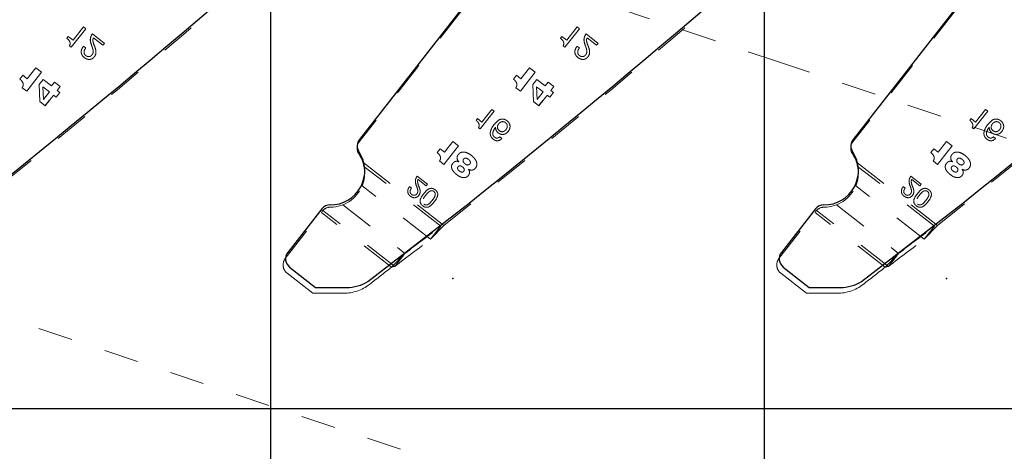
# Model space of a CAD drawing. Header units: inches. Extents: x 0.1 to 87.3, y 0.1 to 33.9.
# Tile 31 of 174: x 12 to 14.9, y 20.3 to 21.6. Entities that reach past the tile are written whole.
import ezdxf

# ---------------------------------------------------------------- set-up
doc = ezdxf.new("R2010")
doc.units = ezdxf.units.IN
doc.header["$MEASUREMENT"] = 0
doc.header["$PDSIZE"] = -1
for name, pattern in [('CENTERX2', [0.8, 0.5, -0.1, 0.1, -0.1]), ('DOT2', [0.025, 0, -0.025]), ('HIDDEN', [0.075, 0.05, -0.025])]:
    doc.linetypes.add(name, pattern=pattern)
doc.layers.add('DIMENSIONS', color=171, linetype='Continuous')
doc.layers.add('NOTES', color=5, linetype='Continuous')
doc.styles.add('SLDTEXTSTYLE0', font='TXT', dxfattribs={"width": 0.75})
doc.dimstyles.new('SLDDIMSTYLE7', dxfattribs={"dimtxt": 0.125, "dimasz": 0.13, "dimexe": 0, "dimexo": 0.0625, "dimgap": 0.03125, "dimtad": 0, "dimtih": 1, "dimtoh": 1, "dimdec": 1, "dimrnd": 1e-09, "dimzin": 12, "dimdsep": 46, "dimtxsty": 'SLDTEXTSTYLE0', "dimsah": 1, "dimcen": 0.09, "dimadec": 0, "dimazin": 3, "dimtfac": 1, "dimtdec": 1, "dimtofl": 0, "dimtmove": 0, "dimatfit": 3, "dimfxl": 1, "dimfrac": 2, "dimtolj": 1, "dimtzin": 12, "dimarcsym": 0})
doc.dimstyles.new('SLDDIMSTYLE9', dxfattribs={"dimtxt": 0.18, "dimasz": 0.13, "dimexe": 0, "dimexo": 0.0625, "dimgap": 0, "dimtad": 0, "dimtih": 1, "dimtoh": 1, "dimdec": 0, "dimrnd": 1e-09, "dimzin": 0, "dimdsep": 46, "dimtxsty": 'Standard', "dimsah": 1, "dimcen": 0.09, "dimadec": 0, "dimazin": 0, "dimtfac": 0.13, "dimtdec": 0, "dimtofl": 0, "dimtmove": 0, "dimatfit": 3, "dimfxl": 1, "dimfrac": 2, "dimtolj": 1, "dimtzin": 0, "dimarcsym": 0})

# ---------------------------------------------------------------- blocks, each defined once
blk = doc.blocks.new('_D_10')
at = {"layer": 'DIMENSIONS'}
for p, q in [((2.8197, 20.8042), (2.8197, 14.5427)), ((48.3846, 20.3884), (48.3846, 14.5427)), ((2.8197, 14.6677), (27.4208, 14.6677)), ((48.3846, 14.6677), (27.7909, 14.6677))]:
    blk.add_line(p, q, dxfattribs=at)
for centre, start, end in [((27.6426, 14.655), 153.4349, 206.5651), ((27.569, 14.655), 333.4349, 26.5651)]:
    blk.add_arc(centre, 0.2219, start, end, dxfattribs=at)
for points in [[(2.8197, 14.6677), (2.9497, 14.6477), (2.9497, 14.6877)], [(48.3846, 14.6677), (48.2546, 14.6877), (48.2546, 14.6477)]]:
    blk.add_solid(points, dxfattribs=at)
at = {"layer": 'DIMENSIONS', "insert": (27.4442, 14.7169), "char_height": 0.125, "attachment_point": 1, "style": 'SLDTEXTSTYLE0'}
blk.add_mtext('45.6', dxfattribs=at)

msp = doc.modelspace()

# ---------------------------------------------------------------- linework, layer by layer
at = {"color": 7, "linetype": 'Continuous'}
for p, q in [((12.75957, 20.43835), (12.75957, 26.74835)), ((12.75957, 20.43835), (12.75957, 26.74835)), ((14.18457, 20.43835), (14.18457, 26.74835)), ((14.18457, 20.43835), (14.18457, 26.74835)), ((13.43042, 21.74841), (13.01479, 21.21642)), ((14.85542, 21.74841), (14.43979, 21.21642)), ((13.03966, 20.80598), (13.3319, 21.03268)), ((14.46466, 20.80598), (14.7569, 21.03268)), ((12.9064, 21.01599), (12.8081, 20.89016)), ((14.3314, 21.01599), (14.2331, 20.89016)), ((12.81327, 20.84805), (12.88856, 20.78923)), ((14.23827, 20.84805), (14.31356, 20.78923)), ((12.88856, 20.78923), (12.978, 20.78906)), ((14.31356, 20.78923), (14.403, 20.78906)), ((12.75957, 16.36386), (12.75957, 20.59835)), ((14.18457, 16.36386), (14.18457, 20.59835)), ((12.75957, 20.43835), (11.33457, 20.43835)), ((14.18457, 20.43835), (12.75957, 20.43835)), ((15.60957, 20.43835), (14.18457, 20.43835))]:
    msp.add_line(p, q, dxfattribs=at)
at = {"color": 7, "linetype": 'CENTERX2'}
for p, q in [((12.75957, 17.28335), (12.75957, 23.59335)), ((14.18457, 17.28335), (14.18457, 23.59335))]:
    msp.add_line(p, q, dxfattribs=at)
at = {"color": 7, "linetype": 'DOT2', "lineweight": 18}
for p, q in [((12.24017, 22.10275), (14.21897, 21.44202)), ((14.21897, 21.44202), (16.70883, 20.61064)), ((13.89215, 20.06857), (11.39839, 20.90126))]:
    msp.add_line(p, q, dxfattribs=at)
at = {"color": 7, "linetype": 'HIDDEN', "lineweight": 18}
for p, q in [((13.43233, 21.74472), (13.01439, 21.20978)), ((14.85733, 21.74472), (14.43939, 21.20978)), ((12.18296, 21.4822), (12.22502, 21.53604)), ((12.21857, 21.54108), (12.18843, 21.50251)), ((12.22502, 21.53604), (12.21857, 21.54108)), ((12.27923, 21.49368), (12.24408, 21.52114)), ((13.60796, 21.4822), (13.65002, 21.53604)), ((13.64357, 21.54108), (13.61343, 21.50251)), ((13.65002, 21.53604), (13.64357, 21.54108)), ((13.70423, 21.49368), (13.66908, 21.52114)), ((12.17446, 21.51342), (12.17043, 21.50827)), ((12.18843, 21.50251), (12.17446, 21.51342)), ((12.24716, 21.50959), (12.27479, 21.488)), ((12.27479, 21.488), (12.27923, 21.49368)), ((12.27923, 21.49368), (12.27479, 21.488)), ((13.59946, 21.51342), (13.59543, 21.50827)), ((13.61343, 21.50251), (13.59946, 21.51342)), ((13.67216, 21.50959), (13.69979, 21.488)), ((13.69979, 21.488), (13.70423, 21.49368)), ((13.70423, 21.49368), (13.69979, 21.488)), ((12.17803, 21.48606), (12.18296, 21.4822)), ((12.22488, 21.48014), (12.21843, 21.48519)), ((13.60303, 21.48606), (13.60796, 21.4822)), ((13.64988, 21.48014), (13.64343, 21.48519)), ((12.04353, 21.40172), (12.03466, 21.39036)), ((12.05639, 21.39167), (12.04353, 21.40172)), ((12.05462, 21.35557), (12.09752, 21.41049)), ((12.08111, 21.42331), (12.05639, 21.39167)), ((12.09752, 21.41049), (12.08111, 21.42331)), ((13.46853, 21.40172), (13.45966, 21.39036)), ((13.48139, 21.39167), (13.46853, 21.40172)), ((13.47962, 21.35557), (13.52252, 21.41049)), ((13.50611, 21.42331), (13.48139, 21.39167)), ((13.52252, 21.41049), (13.50611, 21.42331)), ((12.09017, 21.3748), (12.10193, 21.3895)), ((12.09245, 21.32601), (12.09017, 21.3748)), ((12.10193, 21.3895), (12.12613, 21.37059)), ((12.12613, 21.37059), (12.13464, 21.38148)), ((12.13464, 21.38148), (12.15105, 21.36866)), ((13.51517, 21.3748), (13.52693, 21.3895)), ((13.51745, 21.32601), (13.51517, 21.3748)), ((13.52693, 21.3895), (13.55113, 21.37059)), ((13.55113, 21.37059), (13.55964, 21.38148)), ((13.55964, 21.38148), (13.57605, 21.36866)), ((12.04169, 21.36567), (12.05462, 21.35557)), ((12.10138, 21.36833), (12.12062, 21.3533)), ((12.10333, 21.33116), (12.10138, 21.36833)), ((12.12062, 21.3533), (12.10333, 21.33116)), ((12.14995, 21.35198), (12.13947, 21.33857)), ((12.15105, 21.36866), (12.14254, 21.35777)), ((12.14254, 21.35777), (12.14995, 21.35198)), ((13.46669, 21.36567), (13.47962, 21.35557)), ((13.52638, 21.36833), (13.54562, 21.3533)), ((13.52833, 21.33116), (13.52638, 21.36833)), ((13.54562, 21.3533), (13.52833, 21.33116)), ((13.57495, 21.35198), (13.56447, 21.33857)), ((13.57605, 21.36866), (13.56754, 21.35777)), ((13.56754, 21.35777), (13.57495, 21.35198)), ((12.10815, 21.31375), (12.09245, 21.32601)), ((12.11989, 21.32878), (12.10832, 21.31396)), ((12.13947, 21.33857), (12.13222, 21.34423)), ((13.53315, 21.31375), (13.51745, 21.32601)), ((13.54489, 21.32878), (13.53332, 21.31396)), ((13.56447, 21.33857), (13.55722, 21.34423)), ((12.10832, 21.31396), (12.10815, 21.31375)), ((13.36355, 21.24653), (13.40372, 21.29794)), ((13.39756, 21.30275), (13.36878, 21.26592)), ((13.40372, 21.29794), (13.39756, 21.30275)), ((13.53332, 21.31396), (13.53315, 21.31375)), ((14.78855, 21.24653), (14.82872, 21.29794)), ((14.82256, 21.30275), (14.79378, 21.26592)), ((14.82872, 21.29794), (14.82256, 21.30275)), ((13.35543, 21.27634), (13.35158, 21.27142)), ((13.36878, 21.26592), (13.35543, 21.27634)), ((14.78043, 21.27634), (14.77658, 21.27142)), ((14.79378, 21.26592), (14.78043, 21.27634)), ((13.35884, 21.25021), (13.36355, 21.24653)), ((13.41888, 21.24161), (13.42242, 21.23952)), ((14.78384, 21.25021), (14.78855, 21.24653)), ((14.84388, 21.24161), (14.84742, 21.23952)), ((13.28485, 21.21081), (13.26063, 21.17981)), ((13.30093, 21.19824), (13.28485, 21.21081)), ((13.42599, 21.21888), (13.41983, 21.22369)), ((14.70985, 21.21081), (14.68563, 21.17981)), ((14.72593, 21.19824), (14.70985, 21.21081)), ((14.85099, 21.21888), (14.84483, 21.22369)), ((13.24804, 21.18965), (13.23934, 21.17852)), ((13.26063, 21.17981), (13.24804, 21.18965)), ((13.2589, 21.14444), (13.30093, 21.19824)), ((14.67304, 21.18965), (14.66434, 21.17852)), ((14.68563, 21.17981), (14.67304, 21.18965)), ((14.6839, 21.14444), (14.72593, 21.19824)), ((13.02501, 21.1506), (13.25867, 20.96805)), ((13.02501, 21.1506), (13.25867, 20.96805)), ((13.24623, 21.15434), (13.2589, 21.14444)), ((13.30208, 21.15189), (13.30197, 21.15175)), ((13.30197, 21.15175), (13.30208, 21.15189)), ((13.32961, 21.15891), (13.32266, 21.16234)), ((14.45001, 21.1506), (14.68367, 20.96805)), ((14.45001, 21.1506), (14.68367, 20.96805)), ((14.67123, 21.15434), (14.6839, 21.14444)), ((14.72708, 21.15189), (14.72697, 21.15175)), ((14.72697, 21.15175), (14.72708, 21.15189)), ((14.75461, 21.15891), (14.74766, 21.16234)), ((13.24956, 20.96572), (13.02819, 21.13868)), ((13.32959, 21.13017), (13.3297, 21.13031)), ((14.67456, 20.96572), (14.45319, 21.13868)), ((14.75459, 21.13017), (14.7547, 21.13031)), ((13.21115, 21.08725), (13.18151, 21.11042)), ((13.1841, 21.10066), (13.20741, 21.08245)), ((14.63615, 21.08725), (14.60651, 21.11042)), ((14.6091, 21.10066), (14.63241, 21.08245)), ((13.22026, 20.92821), (13.02294, 21.08238)), ((13.16532, 21.07583), (13.15987, 21.08008)), ((13.20741, 21.08245), (13.21115, 21.08725)), ((13.21115, 21.08725), (13.20741, 21.08245)), ((14.64526, 20.92821), (14.44794, 21.08238)), ((14.59032, 21.07583), (14.58487, 21.08008)), ((14.63241, 21.08245), (14.63615, 21.08725)), ((14.63615, 21.08725), (14.63241, 21.08245)), ((12.80104, 20.87266), (12.90513, 21.00589)), ((12.90513, 21.00589), (12.90783, 21.00933)), ((13.10771, 20.84762), (12.90513, 21.00589)), ((13.10771, 20.84762), (12.90513, 21.00589)), ((12.90783, 21.00933), (12.90984, 21.01165)), ((13.11694, 20.84985), (12.90984, 21.01165)), ((12.96699, 21.02741), (13.14624, 20.88736)), ((13.20135, 21.02953), (13.20482, 21.02765)), ((14.22604, 20.87266), (14.33013, 21.00589)), ((14.33013, 21.00589), (14.33283, 21.00933)), ((14.53271, 20.84762), (14.33013, 21.00589)), ((14.53271, 20.84762), (14.33013, 21.00589)), ((14.33283, 21.00933), (14.33484, 21.01165)), ((14.54194, 20.84985), (14.33484, 21.01165)), ((14.39199, 21.02741), (14.57124, 20.88736)), ((14.62635, 21.02953), (14.62982, 21.02765)), ((13.22026, 20.92821), (13.25867, 20.96805)), ((13.22026, 20.92821), (13.24956, 20.96572)), ((14.64526, 20.92821), (14.68367, 20.96805)), ((14.64526, 20.92821), (14.67456, 20.96572)), ((13.10771, 20.84762), (13.14624, 20.88736)), ((13.11694, 20.84985), (13.14624, 20.88736)), ((14.53271, 20.84762), (14.57124, 20.88736)), ((14.54194, 20.84985), (14.57124, 20.88736)), ((13.10771, 20.84762), (13.11694, 20.84985)), ((14.53271, 20.84762), (14.54194, 20.84985)), ((12.80621, 20.83055), (12.88048, 20.77252)), ((14.23121, 20.83055), (14.30548, 20.77252)), ((12.88048, 20.77252), (12.96973, 20.77235)), ((14.30548, 20.77252), (14.39473, 20.77235))]:
    msp.add_line(p, q, dxfattribs=at)
at = {"color": 7, "linetype": 'DOT2', "lineweight": 18}
msp.add_circle((15.88949, 22.3009), 1.1875, dxfattribs=at)
at = {"color": 7, "linetype": 'HIDDEN', "lineweight": 18}
for centre, radius, start, end in [((-5.29548, 42.55726), 27.55906, 308.428925, 312.564485), ((-3.87048, 42.55726), 27.55906, 308.428925, 312.564485), ((-2.44548, 42.55726), 27.55906, 308.428925, 312.564485), ((13.59678, 20.16296), 1.88158, 141.11131, 142.29425), ((15.02178, 20.16296), 1.88158, 141.11131, 142.29425), ((13.03803, 21.19131), 0.03, 141.99999, 214.11214), ((14.46303, 21.19131), 0.03, 141.99999, 214.11214), ((12.9317, 21.11929), 0.09843, 18.55244, 34.11214), ((14.3567, 21.11929), 0.09843, 18.55244, 34.11214), ((12.9317, 21.11929), 0.09843, 269.89644, 337.97311), ((14.3567, 21.11929), 0.09843, 269.89644, 337.97311), ((12.93147, 20.99086), 0.03, 89.89644, 136.13192), ((14.35647, 20.99086), 0.03, 89.89644, 136.13192), ((-1.28064, 40.01663), 23.95963, 307.022805, 307.332906), ((0.14436, 40.01663), 23.95963, 307.022805, 307.332906), ((-1.30994, 39.97912), 23.95963, 307.022805, 307.332906), ((0.11506, 39.97912), 23.95963, 307.022805, 307.332906), ((12.82468, 20.85419), 0.03, 141.99999, 232), ((14.24968, 20.85419), 0.03, 141.99999, 232), ((-3.87354, 42.55334), 27.55906, 307.868489, 308.037489), ((-2.44854, 42.55334), 27.55906, 307.868489, 308.037489), ((12.96996, 20.89235), 0.12, 269.89128, 307.86849), ((14.39496, 20.89235), 0.12, 269.89128, 307.86849)]:
    msp.add_arc(centre, radius, start, end, dxfattribs=at)
at = {"color": 7, "linetype": 'Continuous'}
for centre, radius, start, end in [((-5.29508, 42.56389), 27.55906, 308.622484, 312.564485), ((-3.87008, 42.56389), 27.55906, 308.622484, 312.564485), ((-2.44508, 42.56389), 27.55906, 308.622484, 312.564485), ((13.03843, 21.19795), 0.03, 141.99999, 214.11214), ((14.46343, 21.19795), 0.03, 141.99999, 214.11214), ((12.9321, 21.12593), 0.09843, 269.08395, 34.11214), ((14.3571, 21.12593), 0.09843, 269.08395, 34.11214), ((12.93005, 20.99752), 0.03, 89.08395, 141.99999), ((14.35505, 20.99752), 0.03, 89.08395, 141.99999), ((12.83174, 20.87169), 0.03, 141.99999, 232), ((14.25674, 20.87169), 0.03, 141.99999, 232), ((12.97822, 20.90906), 0.12, 269.89128, 300.79434), ((14.40322, 20.90906), 0.12, 269.89128, 300.79434)]:
    msp.add_arc(centre, radius, start, end, dxfattribs=at)
at = {"color": 7, "linetype": 'HIDDEN', "lineweight": 18}
for points, knots in [([(12.24199, 21.48732), (12.23999, 21.4932), (12.23713, 21.50159), (12.23957, 21.51344), (12.24249, 21.51841), (12.24408, 21.52114)], [0, 0, 0, 0, 0.5134403, 0.7326642, 1, 1, 1, 1]), ([(12.24408, 21.52114), (12.24213, 21.51773), (12.23861, 21.51155), (12.23768, 21.4994), (12.24037, 21.49187), (12.24199, 21.48732)], [0, 0, 0, 0, 0.3295869, 0.595058, 1, 1, 1, 1]), ([(13.66699, 21.48732), (13.66499, 21.4932), (13.66213, 21.50159), (13.66457, 21.51344), (13.66749, 21.51841), (13.66908, 21.52114)], [0, 0, 0, 0, 0.5134403, 0.7326642, 1, 1, 1, 1]), ([(13.66908, 21.52114), (13.66713, 21.51773), (13.66361, 21.51155), (13.66268, 21.4994), (13.66537, 21.49187), (13.66699, 21.48732)], [0, 0, 0, 0, 0.3295869, 0.595058, 1, 1, 1, 1]), ([(12.17043, 21.50827), (12.17236, 21.50664), (12.17604, 21.50354), (12.17927, 21.4983), (12.18012, 21.49363), (12.17972, 21.48977), (12.17862, 21.48735), (12.17803, 21.48606)], [0, 0, 0, 0, 0.2921146, 0.5574004, 0.6928152, 0.8362999, 1, 1, 1, 1]), ([(12.24199, 21.48732), (12.24303, 21.48448), (12.2449, 21.47942), (12.24671, 21.4722), (12.24636, 21.46611), (12.24411, 21.46155), (12.24139, 21.45822), (12.23798, 21.45615), (12.23434, 21.45534), (12.23061, 21.45565), (12.22689, 21.45708), (12.22339, 21.45962), (12.22076, 21.46334), (12.21984, 21.46778), (12.22058, 21.47379), (12.22315, 21.47758), (12.22488, 21.48014)], [0, 0, 0, 0, 0.1243741, 0.2223783, 0.3050115, 0.368716, 0.4288362, 0.4801222, 0.5297378, 0.57991, 0.6320579, 0.6920751, 0.7557295, 0.814953, 0.8750109, 1, 1, 1, 1]), ([(12.25117, 21.48357), (12.2491, 21.48852), (12.2463, 21.49518), (12.24524, 21.50436), (12.24652, 21.50786), (12.24716, 21.50959)], [0, 0, 0, 0, 0.5927225, 0.7984846, 1, 1, 1, 1]), ([(13.59543, 21.50827), (13.59736, 21.50664), (13.60104, 21.50354), (13.60427, 21.4983), (13.60512, 21.49363), (13.60472, 21.48977), (13.60362, 21.48735), (13.60303, 21.48606)], [0, 0, 0, 0, 0.2921146, 0.5574004, 0.6928152, 0.8362999, 1, 1, 1, 1]), ([(13.66699, 21.48732), (13.66803, 21.48448), (13.6699, 21.47942), (13.67171, 21.4722), (13.67136, 21.46611), (13.66911, 21.46155), (13.66639, 21.45822), (13.66298, 21.45615), (13.65934, 21.45534), (13.65561, 21.45565), (13.65189, 21.45708), (13.64839, 21.45962), (13.64576, 21.46334), (13.64484, 21.46778), (13.64558, 21.47379), (13.64815, 21.47758), (13.64988, 21.48014)], [0, 0, 0, 0, 0.1243741, 0.2223783, 0.3050115, 0.368716, 0.4288362, 0.4801222, 0.5297378, 0.57991, 0.6320579, 0.6920751, 0.7557295, 0.814953, 0.8750109, 1, 1, 1, 1]), ([(13.67617, 21.48357), (13.6741, 21.48852), (13.6713, 21.49518), (13.67024, 21.50436), (13.67152, 21.50786), (13.67216, 21.50959)], [0, 0, 0, 0, 0.5927225, 0.7984846, 1, 1, 1, 1]), ([(12.21843, 21.48519), (12.21693, 21.48321), (12.21406, 21.47942), (12.21188, 21.47276), (12.21183, 21.46605), (12.21459, 21.4584), (12.221, 21.45176), (12.2291, 21.44764), (12.23666, 21.44688), (12.24327, 21.44875), (12.24881, 21.45318), (12.25398, 21.46057), (12.25533, 21.47181), (12.25256, 21.47963), (12.25117, 21.48357)], [0, 0, 0, 0, 0.0743922, 0.1424319, 0.2072302, 0.2731598, 0.3825698, 0.4765806, 0.541949, 0.6070468, 0.6782766, 0.7514026, 0.8747458, 1, 1, 1, 1]), ([(12.25117, 21.48357), (12.25256, 21.47963), (12.25533, 21.47181), (12.25398, 21.46057), (12.24881, 21.45318), (12.24327, 21.44875), (12.23666, 21.44688), (12.2291, 21.44764), (12.221, 21.45176), (12.21459, 21.4584), (12.21183, 21.46605), (12.21188, 21.47276), (12.21406, 21.47942), (12.21693, 21.48321), (12.21843, 21.48519)], [0, 0, 0, 0, 0.1252542, 0.2485974, 0.3217234, 0.3929532, 0.458051, 0.5234194, 0.6174302, 0.7268402, 0.7927698, 0.8575681, 0.9256078, 1, 1, 1, 1]), ([(13.64343, 21.48519), (13.64193, 21.48321), (13.63906, 21.47942), (13.63688, 21.47276), (13.63683, 21.46605), (13.63959, 21.4584), (13.646, 21.45176), (13.6541, 21.44764), (13.66166, 21.44688), (13.66827, 21.44875), (13.67381, 21.45318), (13.67898, 21.46057), (13.68033, 21.47181), (13.67756, 21.47963), (13.67617, 21.48357)], [0, 0, 0, 0, 0.0743922, 0.1424319, 0.2072302, 0.2731598, 0.3825698, 0.4765806, 0.541949, 0.6070468, 0.6782766, 0.7514026, 0.8747458, 1, 1, 1, 1]), ([(13.67617, 21.48357), (13.67756, 21.47963), (13.68033, 21.47181), (13.67898, 21.46057), (13.67381, 21.45318), (13.66827, 21.44875), (13.66166, 21.44688), (13.6541, 21.44764), (13.646, 21.45176), (13.63959, 21.4584), (13.63683, 21.46605), (13.63688, 21.47276), (13.63906, 21.47942), (13.64193, 21.48321), (13.64343, 21.48519)], [0, 0, 0, 0, 0.1252542, 0.2485974, 0.3217234, 0.3929532, 0.458051, 0.5234194, 0.6174302, 0.7268402, 0.7927698, 0.8575681, 0.9256078, 1, 1, 1, 1]), ([(12.03466, 21.39036), (12.03678, 21.38856), (12.04087, 21.3851), (12.04419, 21.37905), (12.04481, 21.37378), (12.04402, 21.36953), (12.0425, 21.36701), (12.04169, 21.36567)], [0, 0, 0, 0, 0.2895919, 0.557909, 0.694478, 0.8377092, 1, 1, 1, 1]), ([(13.45966, 21.39036), (13.46178, 21.38856), (13.46587, 21.3851), (13.46919, 21.37905), (13.46981, 21.37378), (13.46902, 21.36953), (13.4675, 21.36701), (13.46669, 21.36567)], [0, 0, 0, 0, 0.2895919, 0.557909, 0.694478, 0.8377092, 1, 1, 1, 1]), ([(13.35158, 21.27142), (13.35343, 21.26987), (13.35694, 21.2669), (13.36003, 21.2619), (13.36084, 21.25744), (13.36046, 21.25375), (13.3594, 21.25144), (13.35884, 21.25021)], [0, 0, 0, 0, 0.292109, 0.5574083, 0.6928273, 0.8363094, 1, 1, 1, 1]), ([(13.40384, 21.25944), (13.40012, 21.25415), (13.39476, 21.24651), (13.39214, 21.23469), (13.39336, 21.2261), (13.39809, 21.21936), (13.40373, 21.21504), (13.40908, 21.21278), (13.41464, 21.21227), (13.4208, 21.21407), (13.42419, 21.21721), (13.42599, 21.21888)], [0, 0, 0, 0, 0.2540562, 0.3669436, 0.473839, 0.5893958, 0.6846762, 0.7539187, 0.8179097, 0.9034025, 1, 1, 1, 1]), ([(13.42599, 21.21888), (13.42419, 21.21721), (13.4208, 21.21407), (13.41464, 21.21227), (13.40908, 21.21278), (13.40373, 21.21504), (13.39809, 21.21936), (13.39336, 21.2261), (13.39214, 21.23469), (13.39476, 21.24651), (13.40012, 21.25415), (13.40384, 21.25944)], [0, 0, 0, 0, 0.0965975, 0.1820903, 0.2460813, 0.3153238, 0.4106042, 0.526161, 0.6330564, 0.7459438, 1, 1, 1, 1]), ([(13.40822, 21.25204), (13.40815, 21.25018), (13.40801, 21.24658), (13.40972, 21.24203), (13.4121, 21.23862), (13.4152, 21.23555), (13.42028, 21.232), (13.42813, 21.22996), (13.43713, 21.2324), (13.44406, 21.23828), (13.44827, 21.24521), (13.44997, 21.252), (13.44961, 21.25843), (13.44662, 21.26502), (13.44145, 21.27021), (13.43566, 21.27386), (13.43, 21.27543), (13.42464, 21.2752), (13.41454, 21.27182), (13.40861, 21.26496), (13.40384, 21.25944)], [0, 0, 0, 0, 0.0425608, 0.0822857, 0.1093832, 0.1381387, 0.1825392, 0.251167, 0.3174048, 0.3893804, 0.4555735, 0.5013518, 0.5489633, 0.6013525, 0.6644713, 0.714932, 0.7579565, 0.797644, 0.837003, 1, 1, 1, 1]), ([(13.40384, 21.25944), (13.40861, 21.26496), (13.41454, 21.27182), (13.42464, 21.2752), (13.43, 21.27543), (13.43566, 21.27386), (13.44145, 21.27021), (13.44662, 21.26502), (13.44961, 21.25843), (13.44997, 21.252), (13.44827, 21.24521), (13.44406, 21.23828), (13.43713, 21.2324), (13.42813, 21.22996), (13.42028, 21.232), (13.4152, 21.23555), (13.4121, 21.23862), (13.40972, 21.24203), (13.40801, 21.24658), (13.40815, 21.25018), (13.40822, 21.25204)], [0, 0, 0, 0, 0.162997, 0.202356, 0.2420435, 0.285068, 0.3355287, 0.3986475, 0.4510367, 0.4986482, 0.5444265, 0.6106196, 0.6825952, 0.748833, 0.8174608, 0.8618613, 0.8906168, 0.9177143, 0.9574392, 1, 1, 1, 1]), ([(13.41888, 21.24161), (13.41786, 21.24252), (13.41593, 21.24425), (13.41413, 21.24763), (13.41331, 21.25178), (13.41418, 21.25674), (13.41705, 21.26169), (13.42118, 21.26566), (13.42633, 21.26785), (13.43198, 21.26766), (13.43655, 21.26523), (13.43973, 21.26205), (13.44145, 21.25875), (13.44218, 21.25466), (13.44134, 21.24984), (13.43851, 21.24498), (13.43452, 21.24101), (13.43005, 21.23882), (13.42588, 21.23849), (13.42217, 21.23937), (13.42002, 21.24083), (13.41888, 21.24161)], [0, 0, 0, 0, 0.045934, 0.0872823, 0.1268069, 0.187149, 0.2527721, 0.3177321, 0.3777264, 0.4370373, 0.5028758, 0.5473684, 0.5877572, 0.6266676, 0.6859156, 0.7489064, 0.8141625, 0.8739241, 0.912811, 0.9537154, 1, 1, 1, 1]), ([(14.77658, 21.27142), (14.77843, 21.26987), (14.78194, 21.2669), (14.78503, 21.2619), (14.78584, 21.25744), (14.78546, 21.25375), (14.7844, 21.25144), (14.78384, 21.25021)], [0, 0, 0, 0, 0.292109, 0.5574083, 0.6928273, 0.8363094, 1, 1, 1, 1]), ([(14.82884, 21.25944), (14.82512, 21.25415), (14.81976, 21.24651), (14.81714, 21.23469), (14.81836, 21.2261), (14.82309, 21.21936), (14.82873, 21.21504), (14.83408, 21.21278), (14.83964, 21.21227), (14.8458, 21.21407), (14.84919, 21.21721), (14.85099, 21.21888)], [0, 0, 0, 0, 0.2540562, 0.3669436, 0.473839, 0.5893958, 0.6846762, 0.7539187, 0.8179097, 0.9034025, 1, 1, 1, 1]), ([(14.85099, 21.21888), (14.84919, 21.21721), (14.8458, 21.21407), (14.83964, 21.21227), (14.83408, 21.21278), (14.82873, 21.21504), (14.82309, 21.21936), (14.81836, 21.2261), (14.81714, 21.23469), (14.81976, 21.24651), (14.82512, 21.25415), (14.82884, 21.25944)], [0, 0, 0, 0, 0.0965975, 0.1820903, 0.2460813, 0.3153238, 0.4106042, 0.526161, 0.6330564, 0.7459438, 1, 1, 1, 1]), ([(14.83322, 21.25204), (14.83315, 21.25018), (14.83301, 21.24658), (14.83472, 21.24203), (14.8371, 21.23862), (14.8402, 21.23555), (14.84528, 21.232), (14.85313, 21.22996), (14.86213, 21.2324), (14.86906, 21.23828), (14.87327, 21.24521), (14.87497, 21.252), (14.87461, 21.25843), (14.87162, 21.26502), (14.86645, 21.27021), (14.86066, 21.27386), (14.855, 21.27543), (14.84964, 21.2752), (14.83954, 21.27182), (14.83361, 21.26496), (14.82884, 21.25944)], [0, 0, 0, 0, 0.0425608, 0.0822857, 0.1093832, 0.1381387, 0.1825392, 0.251167, 0.3174048, 0.3893804, 0.4555735, 0.5013518, 0.5489633, 0.6013525, 0.6644713, 0.714932, 0.7579565, 0.797644, 0.837003, 1, 1, 1, 1]), ([(14.82884, 21.25944), (14.83361, 21.26496), (14.83954, 21.27182), (14.84964, 21.2752), (14.855, 21.27543), (14.86066, 21.27386), (14.86645, 21.27021), (14.87162, 21.26502), (14.87461, 21.25843), (14.87497, 21.252), (14.87327, 21.24521), (14.86906, 21.23828), (14.86213, 21.2324), (14.85313, 21.22996), (14.84528, 21.232), (14.8402, 21.23555), (14.8371, 21.23862), (14.83472, 21.24203), (14.83301, 21.24658), (14.83315, 21.25018), (14.83322, 21.25204)], [0, 0, 0, 0, 0.162997, 0.202356, 0.2420435, 0.285068, 0.3355287, 0.3986475, 0.4510367, 0.4986482, 0.5444265, 0.6106196, 0.6825952, 0.748833, 0.8174608, 0.8618613, 0.8906168, 0.9177143, 0.9574392, 1, 1, 1, 1]), ([(14.84388, 21.24161), (14.84286, 21.24252), (14.84093, 21.24425), (14.83913, 21.24763), (14.83831, 21.25178), (14.83918, 21.25674), (14.84205, 21.26169), (14.84618, 21.26566), (14.85133, 21.26785), (14.85698, 21.26766), (14.86155, 21.26523), (14.86473, 21.26205), (14.86645, 21.25875), (14.86718, 21.25466), (14.86634, 21.24984), (14.86351, 21.24498), (14.85952, 21.24101), (14.85505, 21.23882), (14.85088, 21.23849), (14.84717, 21.23937), (14.84502, 21.24083), (14.84388, 21.24161)], [0, 0, 0, 0, 0.045934, 0.0872823, 0.1268069, 0.187149, 0.2527721, 0.3177321, 0.3777264, 0.4370373, 0.5028758, 0.5473684, 0.5877572, 0.6266676, 0.6859156, 0.7489064, 0.8141625, 0.8739241, 0.912811, 0.9537154, 1, 1, 1, 1]), ([(13.41983, 21.22369), (13.41876, 21.22279), (13.4167, 21.22105), (13.41276, 21.21998), (13.40871, 21.2205), (13.4054, 21.22242), (13.40292, 21.22476), (13.40127, 21.22711), (13.40012, 21.23001), (13.39973, 21.23352), (13.40094, 21.2416), (13.40483, 21.24736), (13.40796, 21.25201)], [0, 0, 0, 0, 0.0852026, 0.1635413, 0.2422229, 0.3295004, 0.3932682, 0.4505161, 0.5041877, 0.5830146, 0.6641895, 1, 1, 1, 1]), ([(13.40796, 21.25201), (13.40483, 21.24736), (13.40094, 21.2416), (13.39973, 21.23352), (13.40012, 21.23001), (13.40127, 21.22711), (13.40292, 21.22476), (13.4054, 21.22242), (13.40871, 21.2205), (13.41276, 21.21998), (13.4167, 21.22105), (13.41876, 21.22279), (13.41983, 21.22369)], [0, 0, 0, 0, 0.3358105, 0.4169854, 0.4958123, 0.5494839, 0.6067318, 0.6704996, 0.7577771, 0.8364587, 0.9147974, 1, 1, 1, 1]), ([(13.40796, 21.25201), (13.40801, 21.25201), (13.4081, 21.25202), (13.40818, 21.25203), (13.40822, 21.25204)], [0, 0, 0, 0, 0.5600684, 1, 1, 1, 1]), ([(14.84483, 21.22369), (14.84376, 21.22279), (14.8417, 21.22105), (14.83776, 21.21998), (14.83371, 21.2205), (14.8304, 21.22242), (14.82792, 21.22476), (14.82627, 21.22711), (14.82512, 21.23001), (14.82473, 21.23352), (14.82594, 21.2416), (14.82983, 21.24736), (14.83296, 21.25201)], [0, 0, 0, 0, 0.0852026, 0.1635413, 0.2422229, 0.3295004, 0.3932682, 0.4505161, 0.5041877, 0.5830146, 0.6641895, 1, 1, 1, 1]), ([(14.83296, 21.25201), (14.82983, 21.24736), (14.82594, 21.2416), (14.82473, 21.23352), (14.82512, 21.23001), (14.82627, 21.22711), (14.82792, 21.22476), (14.8304, 21.22242), (14.83371, 21.2205), (14.83776, 21.21998), (14.8417, 21.22105), (14.84376, 21.22279), (14.84483, 21.22369)], [0, 0, 0, 0, 0.3358105, 0.4169854, 0.4958123, 0.5494839, 0.6067318, 0.6704996, 0.7577771, 0.8364587, 0.9147974, 1, 1, 1, 1]), ([(14.83296, 21.25201), (14.83301, 21.25201), (14.8331, 21.25202), (14.83318, 21.25203), (14.83322, 21.25204)], [0, 0, 0, 0, 0.5600684, 1, 1, 1, 1]), ([(13.23934, 21.17852), (13.24143, 21.17676), (13.24544, 21.17337), (13.24868, 21.16744), (13.24929, 21.16228), (13.24852, 21.15811), (13.24703, 21.15565), (13.24623, 21.15434)], [0, 0, 0, 0, 0.2896123, 0.5579225, 0.6944847, 0.837711, 1, 1, 1, 1]), ([(13.3297, 21.13031), (13.33141, 21.12944), (13.33476, 21.12774), (13.34046, 21.12752), (13.34588, 21.12937), (13.35031, 21.13344), (13.35329, 21.13871), (13.35431, 21.1446), (13.35326, 21.15135), (13.34963, 21.15859), (13.34295, 21.1665), (13.33387, 21.17369), (13.32303, 21.17937), (13.31284, 21.18059), (13.30552, 21.17778), (13.30121, 21.17406), (13.29825, 21.16996), (13.29649, 21.16535), (13.2967, 21.16023), (13.29901, 21.15551), (13.30111, 21.15304), (13.30208, 21.15189)], [0, 0, 0, 0, 0.0435661, 0.0851595, 0.1268544, 0.171862, 0.2198282, 0.2632613, 0.3063298, 0.3742313, 0.4458137, 0.5424151, 0.6379927, 0.7241841, 0.7669433, 0.8141442, 0.852624, 0.8818509, 0.925723, 0.9655863, 1, 1, 1, 1]), ([(13.30208, 21.15189), (13.30111, 21.15304), (13.29901, 21.15551), (13.2967, 21.16023), (13.29649, 21.16535), (13.29825, 21.16996), (13.30121, 21.17406), (13.30552, 21.17778), (13.31284, 21.18059), (13.32303, 21.17937), (13.33387, 21.17369), (13.34295, 21.1665), (13.34963, 21.15859), (13.35326, 21.15135), (13.35431, 21.1446), (13.35329, 21.13871), (13.35031, 21.13344), (13.34588, 21.12937), (13.34046, 21.12752), (13.33476, 21.12774), (13.33141, 21.12944), (13.3297, 21.13031)], [0, 0, 0, 0, 0.0344137, 0.074277, 0.1181491, 0.147376, 0.1858558, 0.2330567, 0.2758159, 0.3620073, 0.4575849, 0.5541863, 0.6257687, 0.6936702, 0.7367387, 0.7801718, 0.828138, 0.8731456, 0.9148405, 0.9564339, 1, 1, 1, 1]), ([(14.66434, 21.17852), (14.66643, 21.17676), (14.67044, 21.17337), (14.67368, 21.16744), (14.67429, 21.16228), (14.67352, 21.15811), (14.67203, 21.15565), (14.67123, 21.15434)], [0, 0, 0, 0, 0.2896123, 0.5579225, 0.6944847, 0.837711, 1, 1, 1, 1]), ([(14.7547, 21.13031), (14.75641, 21.12944), (14.75976, 21.12774), (14.76546, 21.12752), (14.77088, 21.12937), (14.77531, 21.13344), (14.77829, 21.13871), (14.77931, 21.1446), (14.77826, 21.15135), (14.77463, 21.15859), (14.76795, 21.1665), (14.75887, 21.17369), (14.74803, 21.17937), (14.73784, 21.18059), (14.73052, 21.17778), (14.72621, 21.17406), (14.72325, 21.16996), (14.72149, 21.16535), (14.7217, 21.16023), (14.72401, 21.15551), (14.72611, 21.15304), (14.72708, 21.15189)], [0, 0, 0, 0, 0.0435661, 0.0851595, 0.1268544, 0.171862, 0.2198282, 0.2632613, 0.3063298, 0.3742313, 0.4458137, 0.5424151, 0.6379927, 0.7241841, 0.7669433, 0.8141442, 0.852624, 0.8818509, 0.925723, 0.9655863, 1, 1, 1, 1]), ([(14.72708, 21.15189), (14.72611, 21.15304), (14.72401, 21.15551), (14.7217, 21.16023), (14.72149, 21.16535), (14.72325, 21.16996), (14.72621, 21.17406), (14.73052, 21.17778), (14.73784, 21.18059), (14.74803, 21.17937), (14.75887, 21.17369), (14.76795, 21.1665), (14.77463, 21.15859), (14.77826, 21.15135), (14.77931, 21.1446), (14.77829, 21.13871), (14.77531, 21.13344), (14.77088, 21.12937), (14.76546, 21.12752), (14.75976, 21.12774), (14.75641, 21.12944), (14.7547, 21.13031)], [0, 0, 0, 0, 0.0344137, 0.074277, 0.1181491, 0.147376, 0.1858558, 0.2330567, 0.2758159, 0.3620073, 0.4575849, 0.5541863, 0.6257687, 0.6936702, 0.7367387, 0.7801718, 0.828138, 0.8731456, 0.9148405, 0.9564339, 1, 1, 1, 1]), ([(13.02501, 21.1506), (13.02737, 21.14065), (13.03211, 21.1207), (13.02836, 21.09699), (13.02399, 21.0852), (13.02294, 21.08238)], [0, 0, 0, 0, 0.431234, 0.8635198, 1, 1, 1, 1]), ([(13.28446, 21.14726), (13.28339, 21.14563), (13.28138, 21.14256), (13.28066, 21.13711), (13.28166, 21.13197), (13.28475, 21.12551), (13.29106, 21.1181), (13.29962, 21.11147), (13.30823, 21.10726), (13.31552, 21.10575), (13.32192, 21.10643), (13.32699, 21.10905), (13.33025, 21.11266), (13.33213, 21.11636), (13.33294, 21.11997), (13.3328, 21.1236), (13.33175, 21.12714), (13.33032, 21.12915), (13.32959, 21.13017)], [0, 0, 0, 0, 0.0601742, 0.1139224, 0.1670894, 0.2223053, 0.3364473, 0.4682676, 0.5592257, 0.6343925, 0.6985377, 0.7569221, 0.8088663, 0.8482647, 0.8861166, 0.9233231, 0.9608838, 1, 1, 1, 1]), ([(13.32959, 21.13017), (13.33032, 21.12915), (13.33175, 21.12714), (13.3328, 21.1236), (13.33294, 21.11997), (13.33213, 21.11636), (13.33025, 21.11266), (13.32699, 21.10905), (13.32192, 21.10643), (13.31552, 21.10575), (13.30823, 21.10726), (13.29962, 21.11147), (13.29106, 21.1181), (13.28475, 21.12551), (13.28166, 21.13197), (13.28066, 21.13711), (13.28138, 21.14256), (13.28339, 21.14563), (13.28446, 21.14726)], [0, 0, 0, 0, 0.0391162, 0.0766769, 0.1138834, 0.1517353, 0.1911337, 0.2430779, 0.3014623, 0.3656075, 0.4407743, 0.5317324, 0.6635527, 0.7776947, 0.8329106, 0.8860776, 0.9398258, 1, 1, 1, 1]), ([(13.30197, 21.15175), (13.3001, 21.15241), (13.29659, 21.15364), (13.29141, 21.1529), (13.28736, 21.15058), (13.28546, 21.1484), (13.28446, 21.14726)], [0, 0, 0, 0, 0.2998288, 0.5610359, 0.7692205, 1, 1, 1, 1]), ([(13.32961, 21.15891), (13.33158, 21.15714), (13.33446, 21.15453), (13.33559, 21.15006), (13.33505, 21.14758), (13.33385, 21.14561), (13.33204, 21.14381), (13.32961, 21.14262), (13.32662, 21.14238), (13.32314, 21.14346), (13.31962, 21.14578), (13.3165, 21.14863), (13.31451, 21.15171), (13.31389, 21.15473), (13.3144, 21.15747), (13.31573, 21.15973), (13.31736, 21.16139), (13.3196, 21.16254), (13.32421, 21.16258), (13.32741, 21.1604), (13.32961, 21.15891)], [0, 0, 0, 0, 0.12307509, 0.18027584, 0.20934999, 0.24165823, 0.28871424, 0.32909324, 0.36764454, 0.42908318, 0.4983441, 0.56689719, 0.62966257, 0.66926129, 0.71068562, 0.75937068, 0.79166005, 0.82058578, 0.87707582, 1, 1, 1, 1]), ([(14.45001, 21.1506), (14.45237, 21.14065), (14.45711, 21.1207), (14.45336, 21.09699), (14.44899, 21.0852), (14.44794, 21.08238)], [0, 0, 0, 0, 0.431234, 0.8635198, 1, 1, 1, 1]), ([(14.70946, 21.14726), (14.70839, 21.14563), (14.70638, 21.14256), (14.70566, 21.13711), (14.70666, 21.13197), (14.70975, 21.12551), (14.71606, 21.1181), (14.72462, 21.11147), (14.73323, 21.10726), (14.74052, 21.10575), (14.74692, 21.10643), (14.75199, 21.10905), (14.75525, 21.11266), (14.75713, 21.11636), (14.75794, 21.11997), (14.7578, 21.1236), (14.75675, 21.12714), (14.75532, 21.12915), (14.75459, 21.13017)], [0, 0, 0, 0, 0.0601742, 0.1139224, 0.1670894, 0.2223053, 0.3364473, 0.4682676, 0.5592257, 0.6343925, 0.6985377, 0.7569221, 0.8088663, 0.8482647, 0.8861166, 0.9233231, 0.9608838, 1, 1, 1, 1]), ([(14.75459, 21.13017), (14.75532, 21.12915), (14.75675, 21.12714), (14.7578, 21.1236), (14.75794, 21.11997), (14.75713, 21.11636), (14.75525, 21.11266), (14.75199, 21.10905), (14.74692, 21.10643), (14.74052, 21.10575), (14.73323, 21.10726), (14.72462, 21.11147), (14.71606, 21.1181), (14.70975, 21.12551), (14.70666, 21.13197), (14.70566, 21.13711), (14.70638, 21.14256), (14.70839, 21.14563), (14.70946, 21.14726)], [0, 0, 0, 0, 0.0391162, 0.0766769, 0.1138834, 0.1517353, 0.1911337, 0.2430779, 0.3014623, 0.3656075, 0.4407743, 0.5317324, 0.6635527, 0.7776947, 0.8329106, 0.8860776, 0.9398258, 1, 1, 1, 1]), ([(14.72697, 21.15175), (14.7251, 21.15241), (14.72159, 21.15364), (14.71641, 21.1529), (14.71236, 21.15058), (14.71046, 21.1484), (14.70946, 21.14726)], [0, 0, 0, 0, 0.2998288, 0.5610359, 0.7692205, 1, 1, 1, 1]), ([(14.75461, 21.15891), (14.75658, 21.15714), (14.75946, 21.15453), (14.76059, 21.15006), (14.76005, 21.14758), (14.75885, 21.14561), (14.75704, 21.14381), (14.75461, 21.14262), (14.75162, 21.14238), (14.74814, 21.14346), (14.74462, 21.14578), (14.7415, 21.14863), (14.73951, 21.15171), (14.73889, 21.15473), (14.7394, 21.15747), (14.74073, 21.15973), (14.74236, 21.16139), (14.7446, 21.16254), (14.74921, 21.16258), (14.75241, 21.1604), (14.75461, 21.15891)], [0, 0, 0, 0, 0.12307509, 0.18027584, 0.20934999, 0.24165823, 0.28871424, 0.32909324, 0.36764454, 0.42908318, 0.4983441, 0.56689719, 0.62966257, 0.66926129, 0.71068562, 0.75937068, 0.79166005, 0.82058578, 0.87707582, 1, 1, 1, 1]), ([(13.31642, 21.12477), (13.31593, 21.12421), (13.31504, 21.12318), (13.31337, 21.12217), (13.31165, 21.12175), (13.3093, 21.12186), (13.30641, 21.12304), (13.30331, 21.12521), (13.30049, 21.12769), (13.29877, 21.13022), (13.2982, 21.13242), (13.29825, 21.13414), (13.29885, 21.13593), (13.2999, 21.13757), (13.30122, 21.13894), (13.30321, 21.14006), (13.30611, 21.14025), (13.30941, 21.13907), (13.31344, 21.13642), (13.31661, 21.13325), (13.31779, 21.12983), (13.3179, 21.12811), (13.31748, 21.12633), (13.31679, 21.12531), (13.31642, 21.12477)], [0, 0, 0, 0, 0.0380431, 0.0702988, 0.099712, 0.1287823, 0.1907664, 0.2585178, 0.3250806, 0.3850802, 0.4132948, 0.4419444, 0.4732727, 0.5098299, 0.5422323, 0.5711891, 0.6266835, 0.6865005, 0.7499054, 0.8778239, 0.9072749, 0.9360894, 0.9660977, 1, 1, 1, 1]), ([(13.31642, 21.12477), (13.31679, 21.12531), (13.31751, 21.12633), (13.31772, 21.12756), (13.31782, 21.12814)], [0, 0, 0, 0, 0.5304648, 1, 1, 1, 1]), ([(14.74142, 21.12477), (14.74093, 21.12421), (14.74004, 21.12318), (14.73837, 21.12217), (14.73665, 21.12175), (14.7343, 21.12186), (14.73141, 21.12304), (14.72831, 21.12521), (14.72549, 21.12769), (14.72377, 21.13022), (14.7232, 21.13242), (14.72325, 21.13414), (14.72385, 21.13593), (14.7249, 21.13757), (14.72622, 21.13894), (14.72821, 21.14006), (14.73111, 21.14025), (14.73441, 21.13907), (14.73844, 21.13642), (14.74161, 21.13325), (14.74279, 21.12983), (14.7429, 21.12811), (14.74248, 21.12633), (14.74179, 21.12531), (14.74142, 21.12477)], [0, 0, 0, 0, 0.0380431, 0.0702988, 0.099712, 0.1287823, 0.1907664, 0.2585178, 0.3250806, 0.3850802, 0.4132948, 0.4419444, 0.4732727, 0.5098299, 0.5422323, 0.5711891, 0.6266835, 0.6865005, 0.7499054, 0.8778239, 0.9072749, 0.9360894, 0.9660977, 1, 1, 1, 1]), ([(14.74142, 21.12477), (14.74179, 21.12531), (14.74251, 21.12633), (14.74272, 21.12756), (14.74282, 21.12814)], [0, 0, 0, 0, 0.5304648, 1, 1, 1, 1]), ([(13.18151, 21.11042), (13.17986, 21.10753), (13.17689, 21.10232), (13.17611, 21.09207), (13.17838, 21.08572), (13.17975, 21.08188)], [0, 0, 0, 0, 0.3295819, 0.5950796, 1, 1, 1, 1]), ([(13.18748, 21.07873), (13.18574, 21.0829), (13.18338, 21.08851), (13.18249, 21.09625), (13.18357, 21.0992), (13.1841, 21.10066)], [0, 0, 0, 0, 0.5926433, 0.7984397, 1, 1, 1, 1]), ([(14.60651, 21.11042), (14.60486, 21.10753), (14.60189, 21.10232), (14.60111, 21.09207), (14.60338, 21.08572), (14.60475, 21.08188)], [0, 0, 0, 0, 0.3295819, 0.5950796, 1, 1, 1, 1]), ([(14.61248, 21.07873), (14.61074, 21.0829), (14.60838, 21.08851), (14.60749, 21.09625), (14.60857, 21.0992), (14.6091, 21.10066)], [0, 0, 0, 0, 0.5926433, 0.7984397, 1, 1, 1, 1]), ([(13.15987, 21.08008), (13.15861, 21.07842), (13.15619, 21.07522), (13.15435, 21.06961), (13.15431, 21.06395), (13.15663, 21.0575), (13.16204, 21.0519), (13.16888, 21.04842), (13.17525, 21.04778), (13.18083, 21.04936), (13.18549, 21.05309), (13.18986, 21.05933), (13.191, 21.0688), (13.18866, 21.0754), (13.18748, 21.07873)], [0, 0, 0, 0, 0.07438259, 0.14241046, 0.20719869, 0.27312086, 0.38251758, 0.47652575, 0.54189717, 0.60699453, 0.67821868, 0.75133934, 0.87467579, 1, 1, 1, 1]), ([(13.18748, 21.07873), (13.18866, 21.0754), (13.191, 21.0688), (13.18986, 21.05933), (13.18549, 21.05309), (13.18083, 21.04936), (13.17525, 21.04778), (13.16888, 21.04842), (13.16204, 21.0519), (13.15663, 21.0575), (13.15431, 21.06395), (13.15435, 21.06961), (13.15619, 21.07522), (13.15861, 21.07842), (13.15987, 21.08008)], [0, 0, 0, 0, 0.12532421, 0.24866066, 0.32178132, 0.39300547, 0.45810283, 0.52347425, 0.61748242, 0.72687914, 0.79280131, 0.85758954, 0.92561741, 1, 1, 1, 1]), ([(13.17975, 21.08188), (13.18062, 21.07949), (13.1822, 21.07522), (13.18372, 21.06913), (13.18343, 21.064), (13.18154, 21.06015), (13.17924, 21.05734), (13.17636, 21.0556), (13.1733, 21.05491), (13.17015, 21.05518), (13.16701, 21.05638), (13.16406, 21.05852), (13.16184, 21.06166), (13.16107, 21.0654), (13.16169, 21.07047), (13.16386, 21.07367), (13.16532, 21.07583)], [0, 0, 0, 0, 0.1243799, 0.2224036, 0.305054, 0.3687677, 0.4288904, 0.4801813, 0.5298129, 0.5800076, 0.6321738, 0.6921497, 0.7557326, 0.8149479, 0.8750159, 1, 1, 1, 1]), ([(13.23367, 21.0709), (13.23201, 21.07206), (13.22895, 21.07417), (13.22376, 21.07549), (13.21895, 21.07509), (13.20994, 21.07138), (13.20042, 21.05973), (13.19141, 21.04767), (13.18998, 21.03801), (13.19074, 21.03323), (13.19331, 21.02855), (13.19748, 21.02457), (13.20235, 21.02149), (13.20751, 21.02013), (13.21233, 21.02055), (13.22136, 21.02427), (13.23087, 21.03593), (13.23988, 21.04799), (13.2413, 21.05762), (13.24053, 21.06239), (13.238, 21.06711), (13.2352, 21.06956), (13.23367, 21.0709)], [0, 0, 0, 0, 0.037855, 0.0694031, 0.0982629, 0.1271163, 0.2497177, 0.3728174, 0.4017059, 0.4305796, 0.4621307, 0.4999858, 0.5378531, 0.5694093, 0.5982836, 0.6271708, 0.7502681, 0.8728672, 0.9017193, 0.9305796, 0.9621329, 1, 1, 1, 1]), ([(13.23367, 21.0709), (13.2352, 21.06956), (13.238, 21.06711), (13.24053, 21.06239), (13.2413, 21.05762), (13.23988, 21.04799), (13.23087, 21.03593), (13.22136, 21.02427), (13.21233, 21.02055), (13.20751, 21.02013), (13.20235, 21.02149), (13.19748, 21.02457), (13.19331, 21.02855), (13.19074, 21.03323), (13.18998, 21.03801), (13.19141, 21.04767), (13.20042, 21.05973), (13.20994, 21.07138), (13.21895, 21.07509), (13.22376, 21.07549), (13.22895, 21.07417), (13.23201, 21.07206), (13.23367, 21.0709)], [0, 0, 0, 0, 0.0378671, 0.0694204, 0.0982807, 0.1271328, 0.2497319, 0.3728292, 0.4017164, 0.4305907, 0.4621469, 0.5000142, 0.5378693, 0.5694204, 0.5982941, 0.6271826, 0.7502823, 0.8728837, 0.9017371, 0.9305969, 0.962145, 1, 1, 1, 1]), ([(13.20135, 21.02953), (13.20037, 21.03043), (13.19854, 21.03212), (13.19726, 21.03561), (13.1973, 21.03912), (13.19932, 21.04619), (13.20628, 21.0551), (13.21324, 21.06402), (13.21963, 21.0677), (13.22304, 21.06861), (13.2267, 21.06817), (13.23003, 21.06624), (13.23271, 21.06348), (13.23402, 21.06003), (13.23397, 21.0565), (13.23194, 21.04941), (13.22497, 21.0405), (13.21801, 21.03159), (13.21164, 21.02792), (13.20824, 21.02703), (13.20454, 21.02743), (13.20247, 21.0288), (13.20135, 21.02953)], [0, 0, 0, 0, 0.0337148, 0.062994, 0.0919859, 0.1226946, 0.2496152, 0.377226, 0.4079864, 0.4370006, 0.466285, 0.5, 0.533715, 0.5629994, 0.5920136, 0.622774, 0.7503848, 0.8773054, 0.9080141, 0.937006, 0.9662852, 1, 1, 1, 1]), ([(14.58487, 21.08008), (14.58361, 21.07842), (14.58119, 21.07522), (14.57935, 21.06961), (14.57931, 21.06395), (14.58163, 21.0575), (14.58704, 21.0519), (14.59388, 21.04842), (14.60025, 21.04778), (14.60583, 21.04936), (14.61049, 21.05309), (14.61486, 21.05933), (14.616, 21.0688), (14.61366, 21.0754), (14.61248, 21.07873)], [0, 0, 0, 0, 0.07438259, 0.14241046, 0.20719869, 0.27312086, 0.38251758, 0.47652575, 0.54189717, 0.60699453, 0.67821868, 0.75133934, 0.87467579, 1, 1, 1, 1]), ([(14.61248, 21.07873), (14.61366, 21.0754), (14.616, 21.0688), (14.61486, 21.05933), (14.61049, 21.05309), (14.60583, 21.04936), (14.60025, 21.04778), (14.59388, 21.04842), (14.58704, 21.0519), (14.58163, 21.0575), (14.57931, 21.06395), (14.57935, 21.06961), (14.58119, 21.07522), (14.58361, 21.07842), (14.58487, 21.08008)], [0, 0, 0, 0, 0.12532421, 0.24866066, 0.32178132, 0.39300547, 0.45810283, 0.52347425, 0.61748242, 0.72687914, 0.79280131, 0.85758954, 0.92561741, 1, 1, 1, 1]), ([(14.60475, 21.08188), (14.60562, 21.07949), (14.6072, 21.07522), (14.60872, 21.06913), (14.60843, 21.064), (14.60654, 21.06015), (14.60424, 21.05734), (14.60136, 21.0556), (14.5983, 21.05491), (14.59515, 21.05518), (14.59201, 21.05638), (14.58906, 21.05852), (14.58684, 21.06166), (14.58607, 21.0654), (14.58669, 21.07047), (14.58886, 21.07367), (14.59032, 21.07583)], [0, 0, 0, 0, 0.1243799, 0.2224036, 0.305054, 0.3687677, 0.4288904, 0.4801813, 0.5298129, 0.5800076, 0.6321738, 0.6921497, 0.7557326, 0.8149479, 0.8750159, 1, 1, 1, 1]), ([(14.65867, 21.0709), (14.65701, 21.07206), (14.65395, 21.07417), (14.64876, 21.07549), (14.64395, 21.07509), (14.63494, 21.07138), (14.62542, 21.05973), (14.61641, 21.04767), (14.61498, 21.03801), (14.61574, 21.03323), (14.61831, 21.02855), (14.62248, 21.02457), (14.62735, 21.02149), (14.63251, 21.02013), (14.63733, 21.02055), (14.64636, 21.02427), (14.65587, 21.03593), (14.66488, 21.04799), (14.6663, 21.05762), (14.66553, 21.06239), (14.663, 21.06711), (14.6602, 21.06956), (14.65867, 21.0709)], [0, 0, 0, 0, 0.037855, 0.0694031, 0.0982629, 0.1271163, 0.2497177, 0.3728174, 0.4017059, 0.4305796, 0.4621307, 0.4999858, 0.5378531, 0.5694093, 0.5982836, 0.6271708, 0.7502681, 0.8728672, 0.9017193, 0.9305796, 0.9621329, 1, 1, 1, 1]), ([(14.65867, 21.0709), (14.6602, 21.06956), (14.663, 21.06711), (14.66553, 21.06239), (14.6663, 21.05762), (14.66488, 21.04799), (14.65587, 21.03593), (14.64636, 21.02427), (14.63733, 21.02055), (14.63251, 21.02013), (14.62735, 21.02149), (14.62248, 21.02457), (14.61831, 21.02855), (14.61574, 21.03323), (14.61498, 21.03801), (14.61641, 21.04767), (14.62542, 21.05973), (14.63494, 21.07138), (14.64395, 21.07509), (14.64876, 21.07549), (14.65395, 21.07417), (14.65701, 21.07206), (14.65867, 21.0709)], [0, 0, 0, 0, 0.0378671, 0.0694204, 0.0982807, 0.1271328, 0.2497319, 0.3728292, 0.4017164, 0.4305907, 0.4621469, 0.5000142, 0.5378693, 0.5694204, 0.5982941, 0.6271826, 0.7502823, 0.8728837, 0.9017371, 0.9305969, 0.962145, 1, 1, 1, 1]), ([(14.62635, 21.02953), (14.62537, 21.03043), (14.62354, 21.03212), (14.62226, 21.03561), (14.6223, 21.03912), (14.62432, 21.04619), (14.63128, 21.0551), (14.63824, 21.06402), (14.64463, 21.0677), (14.64804, 21.06861), (14.6517, 21.06817), (14.65503, 21.06624), (14.65771, 21.06348), (14.65902, 21.06003), (14.65897, 21.0565), (14.65694, 21.04941), (14.64997, 21.0405), (14.64301, 21.03159), (14.63664, 21.02792), (14.63324, 21.02703), (14.62954, 21.02743), (14.62747, 21.0288), (14.62635, 21.02953)], [0, 0, 0, 0, 0.0337148, 0.062994, 0.0919859, 0.1226946, 0.2496152, 0.377226, 0.4079864, 0.4370006, 0.466285, 0.5, 0.533715, 0.5629994, 0.5920136, 0.622774, 0.7503848, 0.8773054, 0.9080141, 0.937006, 0.9662852, 1, 1, 1, 1])]:
    msp.add_open_spline(points, degree=3, knots=knots, dxfattribs=at)
at = {"color": 7, "linetype": 'Continuous'}
for p in [(13.28457, 20.81535), (14.70957, 20.81535)]:
    msp.add_point(p, dxfattribs=at)

# ---------------------------------------------------------------- dimensions: what is measured, and where the dimension line sits
at = {"layer": 'DIMENSIONS'}
dim = msp.add_linear_dim(base=(2.81968, 14.66772), p1=(48.38457, 20.43835), p2=(2.81968, 20.85419), angle=0, text='(<>)', dimstyle='SLDDIMSTYLE7', dxfattribs=at)
dim.commit()
dim.dimension.update_dxf_attribs({"geometry": '_D_10', "text_midpoint": (27.60583, 14.66772), "dimtype": 160})

# ---------------------------------------------------------------- leaders
at = {"layer": 'NOTES'}
msp.add_leader([(16.10867, 20.96805), (13.8774, 16.89477), (13.61577, 16.89477)], dimstyle='SLDDIMSTYLE9', dxfattribs=at)

doc.saveas('drawing.dxf')
